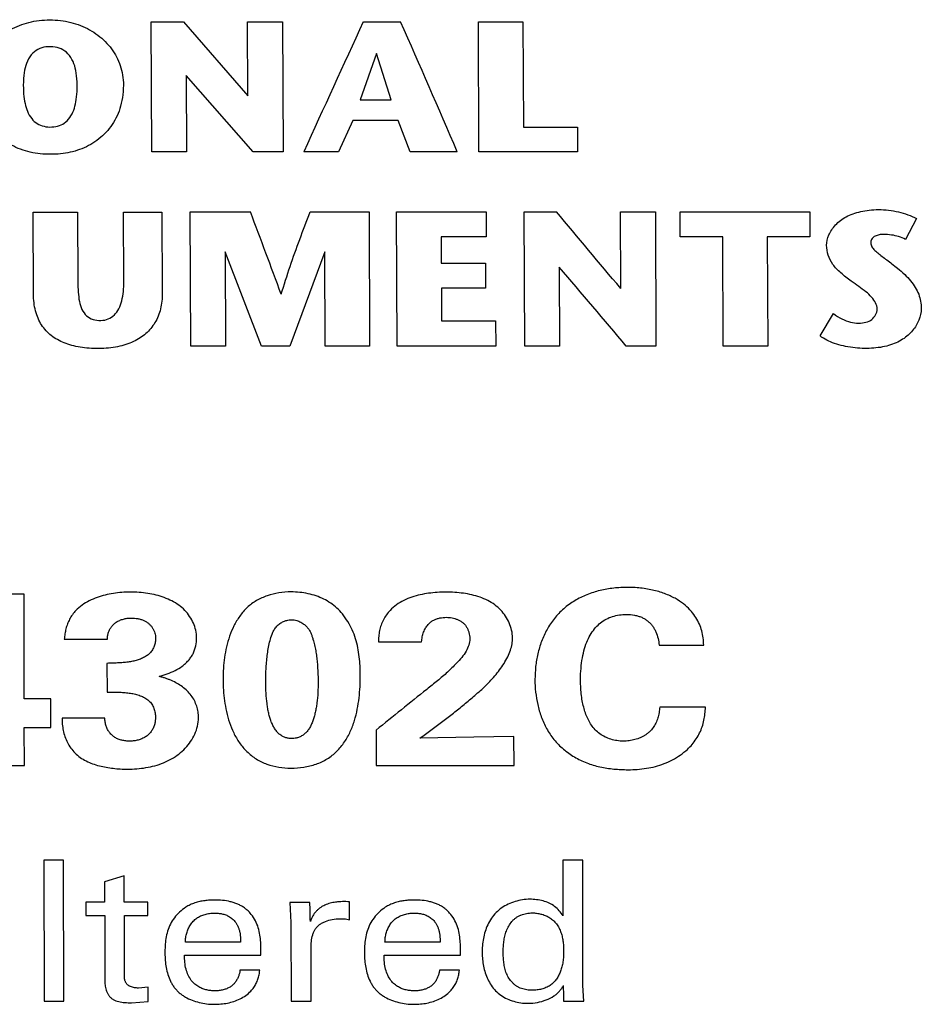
# Model space of a CAD drawing. Header units: inches. Extents: x 0 to 22, y 0 to 17.
# Tile 16 of 42: x 6.272 to 6.539, y 12.657 to 12.948. Entities that reach past the tile are written whole.
import ezdxf

# ---------------------------------------------------------------- set-up
doc = ezdxf.new("R2010")
doc.units = ezdxf.units.IN
doc.header["$LTSCALE"] = 1.21
doc.header["$MEASUREMENT"] = 0
doc.layers.add('03___PRT_ALL_CURVES', color=7, linetype='CONTINUOUS')

msp = doc.modelspace()

# ---------------------------------------------------------------- linework, layer by layer
at = {"layer": '03___PRT_ALL_CURVES', "color": 40, "linetype": 'CONTINUOUS'}
for p, q in [((6.311, 12.94752), (6.32056, 12.94752)), ((6.31118, 12.90901), (6.311, 12.94752)), ((6.32056, 12.94752), (6.33961, 12.92557)), ((6.33951, 12.94752), (6.34987, 12.94752)), ((6.33961, 12.92557), (6.33951, 12.94752)), ((6.34987, 12.94752), (6.35005, 12.90901)), ((6.37382, 12.94752), (6.38486, 12.94751)), ((6.40786, 12.94751), (6.42102, 12.94751)), ((6.40804, 12.90901), (6.40786, 12.94751)), ((6.42102, 12.94751), (6.42117, 12.9163)), ((6.37773, 12.93815), (6.3729, 12.92442)), ((6.38204, 12.92442), (6.37773, 12.93815)), ((6.32141, 12.93167), (6.32151, 12.90901)), ((6.34126, 12.90901), (6.32141, 12.93167)), ((6.3729, 12.92442), (6.38204, 12.92442)), ((6.37069, 12.9183), (6.36651, 12.90903)), ((6.38417, 12.9183), (6.37069, 12.9183)), ((6.38766, 12.90903), (6.38417, 12.9183)), ((6.42117, 12.9163), (6.43716, 12.9163)), ((6.43716, 12.9163), (6.43719, 12.90901)), ((6.32151, 12.90901), (6.31118, 12.90901)), ((6.35005, 12.90901), (6.34126, 12.90901)), ((6.36651, 12.90903), (6.35621, 12.90903)), ((6.40162, 12.90903), (6.38766, 12.90903)), ((6.43719, 12.90901), (6.40804, 12.90901)), ((6.27611, 12.8912), (6.28926, 12.8912)), ((6.27621, 12.86701), (6.27611, 12.8912)), ((6.28926, 12.8912), (6.28934, 12.87052)), ((6.30286, 12.8912), (6.31421, 12.8912)), ((6.30294, 12.87069), (6.30286, 12.8912)), ((6.31421, 12.8912), (6.31431, 12.86728)), ((6.32257, 12.89125), (6.3404, 12.89125)), ((6.32272, 12.85151), (6.32257, 12.89125)), ((6.35805, 12.89125), (6.37552, 12.89125)), ((6.37552, 12.89125), (6.37567, 12.85151)), ((6.38365, 12.89125), (6.41018, 12.89125)), ((6.38381, 12.85151), (6.38365, 12.89125)), ((6.41018, 12.89125), (6.41021, 12.88388)), ((6.42141, 12.89125), (6.43096, 12.89125)), ((6.42157, 12.85151), (6.42141, 12.89125)), ((6.44989, 12.89125), (6.46026, 12.89125)), ((6.44999, 12.86859), (6.44989, 12.89125)), ((6.46026, 12.89125), (6.46041, 12.85151)), ((6.46762, 12.88388), (6.46759, 12.89125)), ((6.46759, 12.89125), (6.50595, 12.89125)), ((6.50595, 12.89125), (6.50598, 12.88388)), ((6.53757, 12.88929), (6.53423, 12.88309)), ((6.39687, 12.88388), (6.3969, 12.87609)), ((6.41021, 12.88388), (6.39687, 12.88388)), ((6.48022, 12.88388), (6.46762, 12.88388)), ((6.48035, 12.85151), (6.48022, 12.88388)), ((6.50598, 12.88388), (6.49335, 12.88388)), ((6.49335, 12.88388), (6.49348, 12.85151)), ((6.34372, 12.85151), (6.33296, 12.87941)), ((6.33296, 12.87941), (6.33307, 12.85151)), ((6.36242, 12.87941), (6.35202, 12.85151)), ((6.36253, 12.85151), (6.36242, 12.87941)), ((6.3969, 12.87609), (6.40993, 12.87609)), ((6.40993, 12.87609), (6.40996, 12.86866)), ((6.43181, 12.87488), (6.4319, 12.85151)), ((6.39693, 12.86866), (6.39697, 12.85903)), ((6.40996, 12.86866), (6.39693, 12.86866)), ((6.50898, 12.85452), (6.51292, 12.86113)), ((6.39697, 12.85903), (6.41297, 12.85903)), ((6.41297, 12.85903), (6.413, 12.85151)), ((6.33307, 12.85151), (6.32272, 12.85151)), ((6.35202, 12.85151), (6.34372, 12.85151)), ((6.37567, 12.85151), (6.36253, 12.85151)), ((6.413, 12.85151), (6.38381, 12.85151)), ((6.4319, 12.85151), (6.42157, 12.85151)), ((6.46041, 12.85151), (6.45162, 12.85151)), ((6.49348, 12.85151), (6.48035, 12.85151)), ((6.27345, 12.77805), (6.26104, 12.77805)), ((6.28533, 12.7648), (6.29808, 12.7648)), ((6.37833, 12.76394), (6.39108, 12.76394)), ((6.46139, 12.763), (6.47455, 12.763)), ((6.29793, 12.7576), (6.29796, 12.74911)), ((6.28136, 12.74707), (6.27345, 12.74707)), ((6.28138, 12.73864), (6.28136, 12.74707)), ((6.4751, 12.74466), (6.46152, 12.74466)), ((6.29731, 12.74143), (6.28464, 12.74143)), ((6.2735, 12.7274), (6.27347, 12.73864)), ((6.27347, 12.73864), (6.28138, 12.73864)), ((6.37757, 12.73783), (6.3776, 12.7274)), ((6.40656, 12.73577), (6.39057, 12.73547)), ((6.41839, 12.73599), (6.40656, 12.73577)), ((6.41841, 12.7274), (6.41839, 12.73599)), ((6.26117, 12.7274), (6.2735, 12.7274)), ((6.3776, 12.7274), (6.41841, 12.7274)), ((6.28511, 12.69936), (6.27924, 12.69936)), ((6.27924, 12.69936), (6.27932, 12.65756)), ((6.28519, 12.65756), (6.28511, 12.69936)), ((6.43285, 12.69936), (6.43288, 12.68286)), ((6.43874, 12.69936), (6.43285, 12.69936)), ((6.43881, 12.66226), (6.43874, 12.69936)), ((6.30306, 12.69467), (6.29725, 12.69294)), ((6.30308, 12.6869), (6.30306, 12.69467)), ((6.29725, 12.69294), (6.29726, 12.6869)), ((6.29169, 12.6869), (6.29169, 12.68292)), ((6.29726, 12.6869), (6.29169, 12.6869)), ((6.31008, 12.6869), (6.30308, 12.6869)), ((6.31008, 12.68292), (6.31008, 12.6869)), ((6.35801, 12.68679), (6.35207, 12.68679)), ((6.35207, 12.68679), (6.35239, 12.6809)), ((6.36971, 12.68171), (6.3697, 12.68702)), ((6.29169, 12.68292), (6.29727, 12.68292)), ((6.29727, 12.68292), (6.29731, 12.66343)), ((6.30312, 12.66542), (6.30309, 12.68292)), ((6.30309, 12.68292), (6.31008, 12.68292)), ((6.36689, 12.682), (6.36858, 12.68194)), ((6.36858, 12.68194), (6.36971, 12.68171)), ((6.35239, 12.6809), (6.35243, 12.65756)), ((6.33747, 12.6751), (6.32117, 12.6751)), ((6.35838, 12.65756), (6.35835, 12.67318)), ((6.39654, 12.6751), (6.38022, 12.6751)), ((6.32092, 12.67126), (6.34349, 12.67126)), ((6.37998, 12.67126), (6.40255, 12.67125)), ((6.34318, 12.66676), (6.3373, 12.66676)), ((6.40224, 12.66676), (6.39636, 12.66676)), ((6.31012, 12.66179), (6.3073, 12.6615)), ((6.31013, 12.6575), (6.31012, 12.66179)), ((6.43906, 12.65756), (6.43881, 12.66226)), ((6.27932, 12.65756), (6.28519, 12.65756)), ((6.30525, 12.65714), (6.31013, 12.6575)), ((6.35243, 12.65756), (6.35838, 12.65756)), ((6.43319, 12.65756), (6.43906, 12.65756))]:
    msp.add_line(p, q, dxfattribs=at)
for centre, radius, start, end in [((10.82856, 10.88522), 4.90895, 155.15851, 155.6525), ((2.0353, 11.03131), 4.75295, 23.27003, 23.776), ((0.69369, 10.76395), 6.03413, 20.395985, 20.643009), ((2.58492, 9.64246), 5.03454, 39.85147, 40.18819), ((2.40249, 9.43937), 5.29512, 40.12032, 40.45183), ((8.58191, 10.00909), 3.50787, 128.61696, 128.93201)]:
    msp.add_arc(centre, radius, start, end, dxfattribs=at)
for centre, major_axis, ratio, start_param, end_param in [((6.26516, 12.45791), (0.00236, 0.997), 0.007973, -1.276524, -1.243887), ((6.3496, 12.45791), (-0.02038, 0.997), 0.013483, -1.345208, -1.33944), ((6.4246, 12.45791), (-0.02462, 0.997), 0.01383, -1.369528, -1.364715)]:
    msp.add_ellipse(centre, major_axis=major_axis, ratio=ratio, start_param=start_param, end_param=end_param, dxfattribs=at)
for points in [[(6.25941, 12.92874), (6.25947, 12.93091), (6.2601, 12.9349), (6.26275, 12.9398), (6.26674, 12.94383), (6.27192, 12.94668), (6.27775, 12.94814), (6.28428, 12.94815), (6.29019, 12.94668), (6.29549, 12.94376), (6.29953, 12.93964), (6.30214, 12.9347), (6.30278, 12.93082), (6.30283, 12.92874)], [(6.28914, 12.92874), (6.28912, 12.93009), (6.28892, 12.93254), (6.28829, 12.93506), (6.28693, 12.93769), (6.28498, 12.93935), (6.28267, 12.94015), (6.27982, 12.9402), (6.27745, 12.93947), (6.27544, 12.9379), (6.27401, 12.93519), (6.27338, 12.93266), (6.27319, 12.93013), (6.27318, 12.92874)], [(6.30283, 12.92874), (6.30275, 12.92616), (6.30205, 12.92151), (6.29932, 12.91637), (6.29516, 12.91216), (6.28993, 12.90946), (6.28429, 12.90824), (6.27813, 12.90824), (6.27234, 12.9095), (6.26694, 12.91238), (6.26276, 12.91676), (6.26015, 12.92196), (6.25948, 12.92635), (6.25941, 12.92874)], [(6.27318, 12.92874), (6.27319, 12.92751), (6.27332, 12.92526), (6.27381, 12.92269), (6.27455, 12.92047), (6.27601, 12.91826), (6.2777, 12.91702), (6.27986, 12.91637), (6.28222, 12.91633), (6.28446, 12.9169), (6.28621, 12.91809), (6.28773, 12.92021), (6.28853, 12.92255), (6.28903, 12.92515), (6.28914, 12.92747), (6.28914, 12.92874)], [(6.51091, 12.88135), (6.51092, 12.88239), (6.51136, 12.8844), (6.51338, 12.88749), (6.51657, 12.88997), (6.52085, 12.89149), (6.52616, 12.89217), (6.53233, 12.89143), (6.53586, 12.89014), (6.53757, 12.88929)], [(6.34952, 12.86689), (6.35036, 12.86966), (6.35211, 12.87517), (6.35498, 12.88307), (6.357, 12.88852), (6.35805, 12.89125)], [(6.5278, 12.88456), (6.52732, 12.88458), (6.52643, 12.8845), (6.52523, 12.88413), (6.52435, 12.88338), (6.52386, 12.88236), (6.52407, 12.88121), (6.52489, 12.88009), (6.52601, 12.87909), (6.52732, 12.87809), (6.52873, 12.87702), (6.53026, 12.87588), (6.53133, 12.87501), (6.53188, 12.87456)], [(6.53423, 12.88309), (6.53359, 12.88343), (6.53225, 12.88399), (6.53017, 12.88445), (6.52861, 12.88456), (6.5278, 12.88456)], [(6.5182, 12.87076), (6.51707, 12.87155), (6.51507, 12.87318), (6.51258, 12.87565), (6.51125, 12.87843), (6.51092, 12.88036), (6.51091, 12.88135)], [(6.53188, 12.87456), (6.53344, 12.87336), (6.53604, 12.87088), (6.53845, 12.86691), (6.53895, 12.86408), (6.53893, 12.86262)], [(6.28934, 12.87052), (6.28934, 12.86947), (6.28942, 12.86745), (6.28971, 12.86469), (6.29044, 12.86226), (6.29182, 12.86035), (6.29376, 12.85932), (6.29528, 12.85911), (6.29611, 12.85913)], [(6.29611, 12.85913), (6.29692, 12.85914), (6.2984, 12.85941), (6.30022, 12.86063), (6.30154, 12.86252), (6.3024, 12.86488), (6.30285, 12.86761), (6.30295, 12.86963), (6.30294, 12.87069)], [(6.52589, 12.8625), (6.52586, 12.8631), (6.52556, 12.86428), (6.52431, 12.86605), (6.52257, 12.86765), (6.52044, 12.86911), (6.51897, 12.8702), (6.5182, 12.87076)], [(6.29555, 12.85079), (6.29357, 12.85079), (6.28989, 12.85107), (6.28513, 12.85232), (6.28133, 12.85446), (6.27843, 12.85763), (6.27661, 12.86178), (6.27621, 12.86516), (6.27621, 12.86701)], [(6.31431, 12.86728), (6.31432, 12.8656), (6.31398, 12.86245), (6.31233, 12.85834), (6.3096, 12.85506), (6.30595, 12.85271), (6.30121, 12.85117), (6.29753, 12.85081), (6.29555, 12.85079)], [(6.53893, 12.86262), (6.53888, 12.86144), (6.53841, 12.85918), (6.53655, 12.85604), (6.53361, 12.85341), (6.52946, 12.85149), (6.52428, 12.85072), (6.51864, 12.8509), (6.51306, 12.85213), (6.51024, 12.85361), (6.50898, 12.85452)], [(6.51292, 12.86113), (6.51377, 12.86052), (6.51545, 12.85949), (6.518, 12.85853), (6.52043, 12.85824), (6.52264, 12.85848), (6.52437, 12.85931), (6.52556, 12.86073), (6.52586, 12.86187), (6.52589, 12.8625)], [(6.30487, 12.77869), (6.30402, 12.77869), (6.30233, 12.77864), (6.29984, 12.77837), (6.2974, 12.77788), (6.295, 12.77715), (6.2927, 12.77616), (6.29055, 12.77488), (6.28929, 12.77382), (6.28872, 12.77323)], [(6.32448, 12.76516), (6.32448, 12.76592), (6.3243, 12.7674), (6.32358, 12.76955), (6.32248, 12.77154), (6.32103, 12.77334), (6.31924, 12.77488), (6.31718, 12.77613), (6.3149, 12.77712), (6.3125, 12.77784), (6.31001, 12.77833), (6.30747, 12.77862), (6.30574, 12.77869), (6.30487, 12.77869)], [(6.36762, 12.77223), (6.36713, 12.77285), (6.36606, 12.77401), (6.36419, 12.77548), (6.36211, 12.77669), (6.35986, 12.77761), (6.35747, 12.77827), (6.355, 12.77867), (6.35331, 12.77876), (6.35245, 12.77876)], [(6.39828, 12.77869), (6.3974, 12.77869), (6.39568, 12.77863), (6.39313, 12.77838), (6.39064, 12.77793), (6.38818, 12.77725), (6.3858, 12.77629), (6.38358, 12.775), (6.3823, 12.77391), (6.38172, 12.7733)], [(6.41797, 12.76515), (6.41797, 12.76592), (6.41779, 12.76742), (6.41707, 12.76959), (6.41597, 12.7716), (6.41452, 12.77342), (6.41275, 12.775), (6.41067, 12.77627), (6.40837, 12.77724), (6.40594, 12.77792), (6.40345, 12.77838), (6.40089, 12.77863), (6.39915, 12.77869), (6.39828, 12.77869)], [(6.45211, 12.7801), (6.45069, 12.7801), (6.4479, 12.77995), (6.44383, 12.77925), (6.43994, 12.77802), (6.43631, 12.77621), (6.43303, 12.77384), (6.43026, 12.77095), (6.42808, 12.76766), (6.42647, 12.76413), (6.42538, 12.76044), (6.42474, 12.75665), (6.42461, 12.7541), (6.42461, 12.75282)], [(6.47455, 12.763), (6.47454, 12.76372), (6.47445, 12.76513), (6.47402, 12.76725), (6.47332, 12.76924), (6.47232, 12.77114), (6.47097, 12.773), (6.46918, 12.7748), (6.46685, 12.7765), (6.46388, 12.77799), (6.46038, 12.77915), (6.45643, 12.77991), (6.45359, 12.7801), (6.45211, 12.7801)], [(6.37292, 12.75412), (6.37292, 12.75503), (6.37287, 12.75684), (6.37265, 12.75955), (6.37223, 12.76224), (6.37157, 12.76491), (6.3706, 12.76751), (6.36929, 12.76998), (6.3682, 12.7715), (6.36762, 12.77223)], [(6.38172, 12.7733), (6.38132, 12.77287), (6.3806, 12.77197), (6.37971, 12.7705), (6.37903, 12.76894), (6.37857, 12.76731), (6.37833, 12.76563), (6.37833, 12.7645), (6.37833, 12.76394)], [(6.4381, 12.75275), (6.4381, 12.75392), (6.43819, 12.75617), (6.4386, 12.75927), (6.43925, 12.76206), (6.44014, 12.76448), (6.44124, 12.76652), (6.44254, 12.76826), (6.444, 12.76967), (6.44566, 12.77076), (6.44755, 12.77153), (6.44958, 12.77199), (6.45094, 12.77209), (6.45163, 12.77209)], [(6.29808, 12.7648), (6.29808, 12.7651), (6.29812, 12.76569), (6.29832, 12.76659), (6.29867, 12.76749), (6.29917, 12.76835), (6.29984, 12.76915), (6.30068, 12.76983), (6.30169, 12.77036), (6.3028, 12.77074), (6.30395, 12.77097), (6.30473, 12.77102), (6.30514, 12.77102)], [(6.30514, 12.77102), (6.30547, 12.77102), (6.30611, 12.77099), (6.30706, 12.77085), (6.30799, 12.77063), (6.30887, 12.7703), (6.30968, 12.76988), (6.31039, 12.76936), (6.31098, 12.76875), (6.31147, 12.76806), (6.31185, 12.76734), (6.31212, 12.76658), (6.31228, 12.76583), (6.31232, 12.76534), (6.31232, 12.76509)], [(6.35256, 12.77052), (6.35311, 12.77052), (6.35414, 12.77034), (6.35541, 12.76977), (6.35641, 12.76908), (6.3572, 12.76831), (6.35781, 12.76751), (6.35828, 12.76663), (6.35864, 12.7657), (6.35882, 12.76505), (6.3589, 12.76473)], [(6.34494, 12.75217), (6.34494, 12.75289), (6.34496, 12.7543), (6.34504, 12.75638), (6.3452, 12.75841), (6.34544, 12.76041), (6.34576, 12.76238), (6.34619, 12.76433), (6.34658, 12.76561), (6.34682, 12.76624)], [(6.3589, 12.76473), (6.35909, 12.76418), (6.3594, 12.76306), (6.35975, 12.76136), (6.36, 12.75963), (6.36018, 12.75787), (6.3603, 12.75607), (6.36039, 12.75422), (6.36043, 12.75295), (6.36043, 12.75231)], [(6.40532, 12.76487), (6.40532, 12.76426), (6.40512, 12.76304), (6.40429, 12.76117), (6.40302, 12.75937), (6.40192, 12.75821), (6.40134, 12.7576)], [(6.40134, 12.7576), (6.40051, 12.75672), (6.39875, 12.75499), (6.39581, 12.75244), (6.39369, 12.75077), (6.39261, 12.74991)], [(6.35241, 12.72658), (6.35369, 12.72658), (6.3562, 12.72677), (6.35987, 12.72765), (6.36325, 12.72921), (6.36608, 12.7315), (6.36834, 12.73431), (6.37005, 12.7374), (6.37127, 12.74068), (6.37207, 12.74402), (6.37259, 12.74737), (6.37287, 12.75074), (6.37292, 12.75299), (6.37292, 12.75412)], [(6.42461, 12.75282), (6.42461, 12.75157), (6.42474, 12.74908), (6.42534, 12.74539), (6.42638, 12.74177), (6.42796, 12.73826), (6.43014, 12.73499), (6.43294, 12.73214), (6.43622, 12.7298), (6.43988, 12.72803), (6.44383, 12.72688), (6.44794, 12.72626), (6.45074, 12.72613), (6.45216, 12.72613)], [(6.45072, 12.73458), (6.4501, 12.73458), (6.44886, 12.73468), (6.44706, 12.7351), (6.44535, 12.73576), (6.44376, 12.73669), (6.44239, 12.7379), (6.44127, 12.73933), (6.44038, 12.74088), (6.43969, 12.7425), (6.43913, 12.7442), (6.43868, 12.74603), (6.43835, 12.74802), (6.43815, 12.75022), (6.43811, 12.75187), (6.4381, 12.75275)], [(6.32503, 12.74151), (6.32503, 12.74209), (6.32494, 12.74325), (6.32454, 12.74495), (6.32387, 12.74659), (6.32293, 12.74813), (6.32171, 12.74949), (6.32077, 12.75027), (6.32026, 12.75064)], [(6.46972, 12.73214), (6.47023, 12.73261), (6.47117, 12.7336), (6.47239, 12.73523), (6.47339, 12.73698), (6.47415, 12.73883), (6.47465, 12.74074), (6.47494, 12.7427), (6.47505, 12.744), (6.4751, 12.74466)], [(6.28464, 12.74143), (6.28465, 12.74081), (6.2847, 12.73958), (6.28498, 12.73774), (6.28546, 12.73593), (6.28619, 12.73417), (6.28719, 12.73252), (6.28847, 12.73102), (6.28946, 12.73017), (6.29, 12.72978)], [(6.30482, 12.73459), (6.30438, 12.73459), (6.30356, 12.73462), (6.30237, 12.73481), (6.30128, 12.73514), (6.3003, 12.73563), (6.29943, 12.73629), (6.2987, 12.73708), (6.29812, 12.73799), (6.29769, 12.73903), (6.29742, 12.74018), (6.29733, 12.741), (6.29731, 12.74143)], [(6.30401, 12.72629), (6.30493, 12.72629), (6.30676, 12.72636), (6.30948, 12.72669), (6.31213, 12.72727), (6.31471, 12.72813), (6.31712, 12.72928), (6.31929, 12.73072), (6.32116, 12.73244), (6.32275, 12.73442), (6.324, 12.73663), (6.32483, 12.73902), (6.32504, 12.74067), (6.32503, 12.74151)], [(6.45216, 12.72613), (6.45307, 12.72613), (6.4549, 12.72619), (6.45761, 12.72649), (6.46027, 12.72704), (6.46285, 12.72788), (6.46533, 12.72901), (6.46766, 12.73042), (6.46906, 12.73154), (6.46972, 12.73214)], [(6.29, 12.72978), (6.29057, 12.72937), (6.29177, 12.72867), (6.29369, 12.72785), (6.29569, 12.72725), (6.29773, 12.72682), (6.29979, 12.72652), (6.30188, 12.72633), (6.3033, 12.72629), (6.30401, 12.72629)], [(6.32982, 12.68754), (6.32933, 12.68754), (6.32834, 12.68751), (6.32686, 12.68737), (6.32539, 12.68711), (6.32395, 12.68672), (6.32255, 12.68616), (6.32168, 12.68568), (6.32126, 12.68541)], [(6.38888, 12.68754), (6.38838, 12.68754), (6.38739, 12.68751), (6.38592, 12.68737), (6.38445, 12.68711), (6.38301, 12.68672), (6.38161, 12.68616), (6.38074, 12.68568), (6.38032, 12.68541)], [(6.42314, 12.68777), (6.42238, 12.68777), (6.4209, 12.68765), (6.41874, 12.68715), (6.41668, 12.68636), (6.41475, 12.68527), (6.41304, 12.68387), (6.41165, 12.68217), (6.41058, 12.68025), (6.40982, 12.67823), (6.40932, 12.67615), (6.40904, 12.67403), (6.40898, 12.67261), (6.40898, 12.6719)], [(6.43288, 12.68286), (6.43256, 12.6834), (6.43185, 12.6844), (6.43048, 12.68571), (6.42884, 12.68668), (6.42703, 12.68732), (6.42511, 12.68769), (6.4238, 12.68777), (6.42314, 12.68777)], [(6.32126, 12.68541), (6.3206, 12.68499), (6.3194, 12.68404), (6.31786, 12.68233), (6.31665, 12.6804), (6.31582, 12.67832), (6.31534, 12.67614), (6.31512, 12.67394), (6.3151, 12.67246), (6.3151, 12.67172)], [(6.3697, 12.68702), (6.36936, 12.68704), (6.36868, 12.68707), (6.36766, 12.68707), (6.36664, 12.68702), (6.36597, 12.68695), (6.36563, 12.6869)], [(6.38032, 12.68541), (6.37967, 12.68499), (6.37846, 12.68404), (6.37693, 12.68233), (6.37571, 12.6804), (6.37488, 12.67832), (6.3744, 12.67615), (6.37418, 12.67394), (6.37415, 12.67246), (6.37415, 12.67172)], [(6.42382, 12.68373), (6.42426, 12.68373), (6.42511, 12.68367), (6.42638, 12.68343), (6.42761, 12.68302), (6.42877, 12.68246), (6.42983, 12.68172), (6.43044, 12.68111), (6.43072, 12.68078)], [(6.43072, 12.68078), (6.43103, 12.6804), (6.43159, 12.67959), (6.43221, 12.67827), (6.43265, 12.67689), (6.43293, 12.67549), (6.43307, 12.67407), (6.43309, 12.67312), (6.43309, 12.67265)], [(6.32993, 12.66067), (6.32951, 12.66067), (6.32869, 12.66071), (6.32747, 12.6609), (6.32629, 12.66123), (6.32512, 12.66178), (6.32396, 12.66259), (6.32288, 12.66371), (6.32195, 12.66521), (6.3213, 12.66706), (6.32095, 12.66911), (6.3209, 12.67053), (6.32092, 12.67126)], [(6.389, 12.66067), (6.38858, 12.66067), (6.38775, 12.66071), (6.38654, 12.66089), (6.38535, 12.66123), (6.38418, 12.66177), (6.38303, 12.66258), (6.38194, 12.6637), (6.38101, 12.66521), (6.38036, 12.66706), (6.38002, 12.66911), (6.37997, 12.67052), (6.37998, 12.67126)], [(6.40898, 12.6719), (6.40898, 12.67123), (6.40905, 12.6699), (6.40936, 12.66793), (6.40987, 12.66598), (6.41062, 12.66408), (6.41163, 12.66229), (6.41292, 12.66065), (6.4145, 12.65928), (6.41633, 12.65825), (6.4183, 12.65751), (6.42038, 12.65707), (6.42179, 12.65697), (6.4225, 12.65697)], [(6.43309, 12.67265), (6.43309, 12.67201), (6.43306, 12.6708), (6.4329, 12.66922), (6.43262, 12.66779), (6.43221, 12.66649), (6.43169, 12.66529), (6.431, 12.66414), (6.43013, 12.6631), (6.42909, 12.66223), (6.42788, 12.66159), (6.42659, 12.66116), (6.42524, 12.6609), (6.42433, 12.66084), (6.42387, 12.66084)], [(6.32969, 12.65668), (6.33035, 12.65668), (6.33166, 12.65674), (6.33361, 12.65702), (6.33551, 12.65751), (6.33735, 12.65825), (6.33907, 12.65926), (6.34005, 12.66013), (6.34051, 12.66061)], [(6.38874, 12.65668), (6.38941, 12.65668), (6.39072, 12.65674), (6.39266, 12.65702), (6.39456, 12.65751), (6.39641, 12.65825), (6.39812, 12.65926), (6.39911, 12.66013), (6.39956, 12.66061)], [(6.4225, 12.65697), (6.42348, 12.65697), (6.42535, 12.65716), (6.42799, 12.65792), (6.42953, 12.65868), (6.43024, 12.65914)]]:
    msp.add_open_spline(points, degree=3, dxfattribs=at)
for points, knots in [([(6.35245, 12.77876), (6.35122, 12.77876), (6.34882, 12.77856), (6.34592, 12.77785), (6.34373, 12.77699), (6.34218, 12.7762), (6.34074, 12.77525), (6.339, 12.77378), (6.33715, 12.77162), (6.33545, 12.76873), (6.33417, 12.76568), (6.33328, 12.76253), (6.3327, 12.75935), (6.33235, 12.75614), (6.33228, 12.75398), (6.33229, 12.7529)], [0, 0, 0, 0, 0.090909, 0.181818, 0.227273, 0.272727, 0.318182, 0.363636, 0.454545, 0.545455, 0.636364, 0.727273, 0.818182, 0.909091, 1, 1, 1, 1]), ([(6.28872, 12.77323), (6.28835, 12.77284), (6.28769, 12.77203), (6.28687, 12.7707), (6.28624, 12.76928), (6.28585, 12.76806), (6.28563, 12.76707), (6.2855, 12.76632), (6.28541, 12.76556), (6.28536, 12.76505), (6.28533, 12.7648)], [0, 0, 0, 0, 0.166667, 0.333333, 0.5, 0.666667, 0.75, 0.833333, 0.916667, 1, 1, 1, 1]), ([(6.45163, 12.77209), (6.4525, 12.77209), (6.45372, 12.77198), (6.45519, 12.77162), (6.45621, 12.77125), (6.45714, 12.77077), (6.45798, 12.77018), (6.45873, 12.76949), (6.45939, 12.76871), (6.45995, 12.76785), (6.46056, 12.76662), (6.46107, 12.76499), (6.4613, 12.76367), (6.46139, 12.763)], [0, 0, 0, 0, 0.142857, 0.214286, 0.285714, 0.357143, 0.428571, 0.5, 0.571429, 0.642857, 0.714286, 0.857143, 1, 1, 1, 1]), ([(6.34682, 12.76624), (6.34696, 12.76661), (6.34729, 12.76735), (6.34785, 12.7682), (6.34839, 12.7688), (6.34886, 12.76921), (6.34937, 12.76957), (6.35011, 12.76999), (6.35114, 12.77038), (6.35206, 12.77052), (6.35256, 12.77052)], [0, 0, 0, 0, 0.166667, 0.333333, 0.416667, 0.5, 0.583333, 0.666667, 0.833333, 1, 1, 1, 1]), ([(6.39108, 12.76394), (6.39111, 12.76446), (6.39122, 12.76546), (6.39161, 12.76688), (6.39221, 12.76813), (6.39295, 12.76912), (6.39363, 12.76976), (6.3942, 12.77017), (6.39464, 12.77042), (6.39508, 12.77063), (6.39569, 12.77085), (6.39646, 12.77106), (6.39741, 12.7712), (6.39806, 12.77123), (6.39838, 12.77123)], [0, 0, 0, 0, 0.1, 0.2, 0.3, 0.4, 0.5, 0.55, 0.6, 0.65, 0.7, 0.8, 0.9, 1, 1, 1, 1]), ([(6.39838, 12.77123), (6.39866, 12.77123), (6.39922, 12.7712), (6.40007, 12.77108), (6.40091, 12.77088), (6.40173, 12.77058), (6.40239, 12.77026), (6.40289, 12.76995), (6.40324, 12.76969), (6.40357, 12.7694), (6.40397, 12.76897), (6.40441, 12.76837), (6.40481, 12.76758), (6.40519, 12.76643), (6.40531, 12.76552), (6.40532, 12.76487)], [0, 0, 0, 0, 0.083333, 0.166667, 0.25, 0.333333, 0.416667, 0.458333, 0.5, 0.541667, 0.583333, 0.666667, 0.75, 0.833333, 1, 1, 1, 1]), ([(6.31232, 12.76509), (6.31232, 12.76468), (6.31226, 12.76389), (6.31202, 12.76291), (6.31171, 12.76215), (6.31142, 12.7616), (6.31106, 12.76108), (6.31064, 12.7606), (6.31015, 12.76017), (6.30944, 12.75966), (6.30846, 12.75912), (6.3072, 12.75864), (6.30591, 12.75828), (6.30455, 12.75803), (6.3031, 12.75785), (6.30154, 12.75773), (6.29985, 12.75765), (6.29859, 12.75762), (6.29793, 12.7576)], [0, 0, 0, 0, 0.076923, 0.153846, 0.192308, 0.230769, 0.269231, 0.307692, 0.346154, 0.384615, 0.461538, 0.538462, 0.615385, 0.692308, 0.769231, 0.846154, 0.923077, 1, 1, 1, 1]), ([(6.31335, 12.75376), (6.31419, 12.75398), (6.31583, 12.75446), (6.31814, 12.75543), (6.3199, 12.75649), (6.32118, 12.75754), (6.32205, 12.75842), (6.32281, 12.75939), (6.32344, 12.76046), (6.32392, 12.76158), (6.32436, 12.76315), (6.32448, 12.76434), (6.32448, 12.76516)], [0, 0, 0, 0, 0.142857, 0.285714, 0.428571, 0.5, 0.571429, 0.642857, 0.714286, 0.785714, 0.857143, 1, 1, 1, 1]), ([(6.39057, 12.73547), (6.39165, 12.73624), (6.3938, 12.7378), (6.39696, 12.74016), (6.4001, 12.74258), (6.40326, 12.7451), (6.40645, 12.74776), (6.40912, 12.75012), (6.41122, 12.75221), (6.41274, 12.75387), (6.41418, 12.75566), (6.41548, 12.75754), (6.41659, 12.75952), (6.41741, 12.76152), (6.41787, 12.76338), (6.41797, 12.76457), (6.41797, 12.76515)], [0, 0, 0, 0, 0.1, 0.2, 0.3, 0.4, 0.5, 0.6, 0.65, 0.7, 0.75, 0.8, 0.85, 0.9, 0.95, 1, 1, 1, 1]), ([(6.32026, 12.75064), (6.31977, 12.75101), (6.31874, 12.75167), (6.31734, 12.75239), (6.31616, 12.75288), (6.31525, 12.75321), (6.31431, 12.7535), (6.31367, 12.75367), (6.31335, 12.75376)], [0, 0, 0, 0, 0.25, 0.5, 0.625, 0.75, 0.875, 1, 1, 1, 1]), ([(6.33229, 12.7529), (6.33229, 12.75182), (6.33236, 12.74968), (6.33268, 12.74649), (6.33326, 12.74331), (6.33412, 12.74012), (6.33537, 12.737), (6.33708, 12.73406), (6.33892, 12.73186), (6.34065, 12.73031), (6.34208, 12.72929), (6.34363, 12.72842), (6.34583, 12.7275), (6.34877, 12.72677), (6.35118, 12.72658), (6.35241, 12.72658)], [0, 0, 0, 0, 0.090909, 0.181818, 0.272727, 0.363636, 0.454545, 0.545455, 0.636364, 0.681818, 0.727273, 0.772727, 0.818182, 0.909091, 1, 1, 1, 1]), ([(6.35273, 12.73532), (6.35243, 12.73532), (6.35184, 12.73537), (6.35093, 12.73557), (6.35, 12.73593), (6.34913, 12.73648), (6.34834, 12.73724), (6.34764, 12.73816), (6.34704, 12.73919), (6.34654, 12.74033), (6.34614, 12.74155), (6.3458, 12.74285), (6.34552, 12.74423), (6.34523, 12.74616), (6.345, 12.74875), (6.34495, 12.751), (6.34494, 12.75217)], [0, 0, 0, 0, 0.0625, 0.125, 0.1875, 0.25, 0.3125, 0.375, 0.4375, 0.5, 0.5625, 0.625, 0.6875, 0.75, 0.875, 1, 1, 1, 1]), ([(6.36043, 12.75231), (6.36043, 12.75115), (6.36039, 12.74893), (6.36017, 12.74636), (6.35988, 12.74445), (6.3596, 12.74308), (6.35927, 12.74179), (6.35887, 12.74057), (6.35841, 12.73942), (6.35787, 12.73837), (6.35721, 12.73745), (6.35643, 12.73669), (6.35555, 12.73609), (6.35461, 12.73565), (6.35367, 12.73539), (6.35305, 12.73532), (6.35273, 12.73532)], [0, 0, 0, 0, 0.125, 0.25, 0.3125, 0.375, 0.4375, 0.5, 0.5625, 0.625, 0.6875, 0.75, 0.8125, 0.875, 0.9375, 1, 1, 1, 1]), ([(6.29796, 12.74911), (6.29865, 12.74911), (6.29997, 12.74911), (6.30174, 12.74906), (6.30339, 12.74896), (6.30492, 12.74878), (6.30638, 12.7485), (6.30779, 12.74807), (6.30891, 12.74755), (6.30973, 12.74703), (6.31029, 12.74659), (6.3108, 12.74609), (6.31124, 12.74553), (6.31158, 12.74493), (6.31185, 12.74429), (6.31206, 12.74363), (6.31224, 12.74272), (6.3123, 12.74204), (6.3123, 12.74158)], [0, 0, 0, 0, 0.083333, 0.166667, 0.25, 0.333333, 0.416667, 0.5, 0.583333, 0.625, 0.666667, 0.708333, 0.75, 0.791667, 0.833333, 0.875, 0.916667, 1, 1, 1, 1]), ([(6.46152, 12.74466), (6.4615, 12.74409), (6.46139, 12.74301), (6.46107, 12.74168), (6.46071, 12.74067), (6.46027, 12.73969), (6.4596, 12.73855), (6.45873, 12.73754), (6.45791, 12.73683), (6.45725, 12.73636), (6.45654, 12.73595), (6.4558, 12.73559), (6.45501, 12.73529), (6.45393, 12.73495), (6.4525, 12.73467), (6.45134, 12.73458), (6.45072, 12.73458)], [0, 0, 0, 0, 0.1, 0.2, 0.25, 0.3, 0.4, 0.5, 0.55, 0.6, 0.65, 0.7, 0.75, 0.8, 0.9, 1, 1, 1, 1]), ([(6.3123, 12.74158), (6.3123, 12.7412), (6.31225, 12.74048), (6.31202, 12.7394), (6.31161, 12.73834), (6.31104, 12.73737), (6.31028, 12.73651), (6.30935, 12.73581), (6.30848, 12.73536), (6.30774, 12.73507), (6.30698, 12.73484), (6.30601, 12.73464), (6.30522, 12.73459), (6.30482, 12.73459)], [0, 0, 0, 0, 0.1, 0.2, 0.3, 0.4, 0.5, 0.6, 0.7, 0.75, 0.8, 0.9, 1, 1, 1, 1]), ([(6.34349, 12.67126), (6.3435, 12.67198), (6.34352, 12.67342), (6.34344, 12.67557), (6.34317, 12.67773), (6.34261, 12.67988), (6.34167, 12.68192), (6.34056, 12.68345), (6.3395, 12.68452), (6.33862, 12.68524), (6.33767, 12.68585), (6.33665, 12.68635), (6.33557, 12.68676), (6.33409, 12.68717), (6.33217, 12.68747), (6.33061, 12.68754), (6.32982, 12.68754)], [0, 0, 0, 0, 0.090909, 0.181818, 0.272727, 0.363636, 0.454545, 0.545455, 0.590909, 0.636364, 0.681818, 0.727273, 0.772727, 0.818182, 0.909091, 1, 1, 1, 1]), ([(6.40255, 12.67125), (6.40257, 12.67198), (6.40259, 12.67341), (6.4025, 12.67557), (6.40223, 12.67772), (6.40167, 12.67988), (6.40072, 12.68192), (6.39962, 12.68345), (6.39856, 12.68452), (6.39768, 12.68524), (6.39673, 12.68585), (6.3957, 12.68635), (6.39463, 12.68675), (6.39314, 12.68717), (6.39122, 12.68747), (6.38966, 12.68754), (6.38888, 12.68754)], [0, 0, 0, 0, 0.090909, 0.181818, 0.272727, 0.363636, 0.454545, 0.545455, 0.590909, 0.636364, 0.681818, 0.727273, 0.772727, 0.818182, 0.909091, 1, 1, 1, 1]), ([(6.36563, 12.6869), (6.36508, 12.68683), (6.36401, 12.68663), (6.3627, 12.68618), (6.36172, 12.6857), (6.36104, 12.68526), (6.3604, 12.68476), (6.35963, 12.68399), (6.35879, 12.68287), (6.35831, 12.68178), (6.35814, 12.68119)], [0, 0, 0, 0, 0.166667, 0.333333, 0.416667, 0.5, 0.583333, 0.666667, 0.833333, 1, 1, 1, 1]), ([(6.32117, 12.6751), (6.32117, 12.67556), (6.32125, 12.67644), (6.32148, 12.67755), (6.32175, 12.6784), (6.32208, 12.67924), (6.3226, 12.68023), (6.32329, 12.68112), (6.32395, 12.68175), (6.32449, 12.68216), (6.32506, 12.68252), (6.32567, 12.68283), (6.32631, 12.68309), (6.32718, 12.68337), (6.32832, 12.68361), (6.32923, 12.68367), (6.32971, 12.68367)], [0, 0, 0, 0, 0.1, 0.2, 0.25, 0.3, 0.4, 0.5, 0.55, 0.6, 0.65, 0.7, 0.75, 0.8, 0.9, 1, 1, 1, 1]), ([(6.32971, 12.68367), (6.33009, 12.68367), (6.33085, 12.68364), (6.33198, 12.68348), (6.33291, 12.68323), (6.33366, 12.68292), (6.33423, 12.68261), (6.33478, 12.68223), (6.33531, 12.68176), (6.33583, 12.6812), (6.33629, 12.68054), (6.3367, 12.67978), (6.33703, 12.67893), (6.33726, 12.67803), (6.33745, 12.67676), (6.33748, 12.67578), (6.33747, 12.6751)], [0, 0, 0, 0, 0.111111, 0.222222, 0.333333, 0.388889, 0.444444, 0.5, 0.555556, 0.611111, 0.666667, 0.722222, 0.777778, 0.833333, 0.888889, 1, 1, 1, 1]), ([(6.35835, 12.67318), (6.35835, 12.67391), (6.3584, 12.67532), (6.3587, 12.67695), (6.35914, 12.67813), (6.35957, 12.67894), (6.36015, 12.67966), (6.36086, 12.68028), (6.36168, 12.6808), (6.36291, 12.68137), (6.36459, 12.68185), (6.3661, 12.682), (6.36689, 12.682)], [0, 0, 0, 0, 0.142857, 0.285714, 0.357143, 0.428571, 0.5, 0.571429, 0.642857, 0.714286, 0.857143, 1, 1, 1, 1]), ([(6.38022, 12.6751), (6.38023, 12.67556), (6.3803, 12.67645), (6.38053, 12.67755), (6.3808, 12.6784), (6.38114, 12.67924), (6.38166, 12.68023), (6.38235, 12.68112), (6.38301, 12.68175), (6.38355, 12.68216), (6.38412, 12.68252), (6.38473, 12.68283), (6.38537, 12.68309), (6.38625, 12.68337), (6.38738, 12.68361), (6.3883, 12.68367), (6.38878, 12.68367)], [0, 0, 0, 0, 0.1, 0.2, 0.25, 0.3, 0.4, 0.5, 0.55, 0.6, 0.65, 0.7, 0.75, 0.8, 0.9, 1, 1, 1, 1]), ([(6.38878, 12.68367), (6.38916, 12.68367), (6.38992, 12.68364), (6.39104, 12.68348), (6.39197, 12.68323), (6.39273, 12.68291), (6.39329, 12.68261), (6.39384, 12.68222), (6.39438, 12.68176), (6.39489, 12.68119), (6.39535, 12.68054), (6.39577, 12.67977), (6.39609, 12.67893), (6.39632, 12.67803), (6.39652, 12.67676), (6.39655, 12.67578), (6.39654, 12.6751)], [0, 0, 0, 0, 0.111111, 0.222222, 0.333333, 0.388889, 0.444444, 0.5, 0.555556, 0.611111, 0.666667, 0.722222, 0.777778, 0.833333, 0.888889, 1, 1, 1, 1]), ([(6.41522, 12.67207), (6.41522, 12.6726), (6.41524, 12.67366), (6.41538, 12.67524), (6.41567, 12.67682), (6.41614, 12.67838), (6.41681, 12.67987), (6.41758, 12.68101), (6.41834, 12.6818), (6.41899, 12.68232), (6.4197, 12.68276), (6.42073, 12.68323), (6.42211, 12.68362), (6.42324, 12.68373), (6.42382, 12.68373)], [0, 0, 0, 0, 0.1, 0.2, 0.3, 0.4, 0.5, 0.6, 0.65, 0.7, 0.75, 0.8, 0.9, 1, 1, 1, 1]), ([(6.3151, 12.67172), (6.3151, 12.67103), (6.31516, 12.66964), (6.31543, 12.66756), (6.31592, 12.66551), (6.31657, 12.66383), (6.31726, 12.66256), (6.31787, 12.66166), (6.31856, 12.66083), (6.31935, 12.66007), (6.32022, 12.65941), (6.32145, 12.65863), (6.32311, 12.65785), (6.32522, 12.65718), (6.32742, 12.65678), (6.32893, 12.65668), (6.32969, 12.65668)], [0, 0, 0, 0, 0.090909, 0.181818, 0.272727, 0.363636, 0.409091, 0.454545, 0.5, 0.545455, 0.590909, 0.636364, 0.727273, 0.818182, 0.909091, 1, 1, 1, 1]), ([(6.37415, 12.67172), (6.37415, 12.67102), (6.37421, 12.66963), (6.37448, 12.66756), (6.37497, 12.66551), (6.37562, 12.66383), (6.37631, 12.66256), (6.37692, 12.66166), (6.37762, 12.66083), (6.37841, 12.66007), (6.37927, 12.65941), (6.38051, 12.65863), (6.38216, 12.65784), (6.38427, 12.65718), (6.38647, 12.65678), (6.38798, 12.65668), (6.38874, 12.65668)], [0, 0, 0, 0, 0.090909, 0.181818, 0.272727, 0.363636, 0.409091, 0.454545, 0.5, 0.545455, 0.590909, 0.636364, 0.727273, 0.818182, 0.909091, 1, 1, 1, 1]), ([(6.42387, 12.66084), (6.42331, 12.66084), (6.42223, 12.66092), (6.42089, 12.66123), (6.41988, 12.66164), (6.41916, 12.66204), (6.41851, 12.66253), (6.41771, 12.66329), (6.41688, 12.66438), (6.41614, 12.66583), (6.41566, 12.66737), (6.41538, 12.66893), (6.41524, 12.6705), (6.41522, 12.67155), (6.41522, 12.67207)], [0, 0, 0, 0, 0.1, 0.2, 0.25, 0.3, 0.35, 0.4, 0.5, 0.6, 0.7, 0.8, 0.9, 1, 1, 1, 1]), ([(6.3073, 12.6615), (6.30711, 12.6615), (6.30673, 12.66151), (6.30612, 12.66159), (6.30551, 12.66173), (6.305, 12.66191), (6.30461, 12.66209), (6.30432, 12.66226), (6.30406, 12.66246), (6.30382, 12.66268), (6.30361, 12.66294), (6.30345, 12.66323), (6.30332, 12.66356), (6.3032, 12.66401), (6.30313, 12.66463), (6.30312, 12.66514), (6.30312, 12.66542)], [0, 0, 0, 0, 0.1, 0.2, 0.3, 0.4, 0.45, 0.5, 0.55, 0.6, 0.65, 0.7, 0.75, 0.8, 0.9, 1, 1, 1, 1]), ([(6.3373, 12.66676), (6.33726, 12.66645), (6.33715, 12.66584), (6.33687, 12.66491), (6.33645, 12.664), (6.33599, 12.66329), (6.33556, 12.66277), (6.3352, 12.66241), (6.3348, 12.66207), (6.33437, 12.66178), (6.33391, 12.66152), (6.33342, 12.6613), (6.33289, 12.66111), (6.33217, 12.6609), (6.33118, 12.66072), (6.33036, 12.66067), (6.32993, 12.66067)], [0, 0, 0, 0, 0.1, 0.2, 0.3, 0.4, 0.45, 0.5, 0.55, 0.6, 0.65, 0.7, 0.75, 0.8, 0.9, 1, 1, 1, 1]), ([(6.34051, 12.66061), (6.34083, 12.66094), (6.34142, 12.66165), (6.34213, 12.66284), (6.34257, 12.66389), (6.34284, 12.66476), (6.34299, 12.66542), (6.3431, 12.66609), (6.34315, 12.66654), (6.34318, 12.66676)], [0, 0, 0, 0, 0.2, 0.4, 0.6, 0.7, 0.8, 0.9, 1, 1, 1, 1]), ([(6.39636, 12.66676), (6.39633, 12.66644), (6.39621, 12.66583), (6.39593, 12.66491), (6.39551, 12.664), (6.39505, 12.66328), (6.39461, 12.66277), (6.39425, 12.6624), (6.39385, 12.66207), (6.39342, 12.66178), (6.39296, 12.66152), (6.39247, 12.6613), (6.39195, 12.66111), (6.39122, 12.6609), (6.39024, 12.66072), (6.38943, 12.66067), (6.389, 12.66067)], [0, 0, 0, 0, 0.1, 0.2, 0.3, 0.4, 0.45, 0.5, 0.55, 0.6, 0.65, 0.7, 0.75, 0.8, 0.9, 1, 1, 1, 1]), ([(6.39956, 12.66061), (6.39989, 12.66094), (6.40047, 12.66165), (6.40118, 12.66284), (6.40163, 12.66389), (6.40189, 12.66475), (6.40205, 12.66542), (6.40215, 12.66608), (6.40221, 12.66653), (6.40224, 12.66676)], [0, 0, 0, 0, 0.2, 0.4, 0.6, 0.7, 0.8, 0.9, 1, 1, 1, 1]), ([(6.29731, 12.66343), (6.29731, 12.66296), (6.29739, 12.66202), (6.29772, 12.66077), (6.29817, 12.6598), (6.2986, 12.65913), (6.29914, 12.65854), (6.29981, 12.65807), (6.30056, 12.65772), (6.30169, 12.65738), (6.30322, 12.65717), (6.30455, 12.65714), (6.30525, 12.65714)], [0, 0, 0, 0, 0.142857, 0.285714, 0.357143, 0.428571, 0.5, 0.571429, 0.642857, 0.714286, 0.857143, 1, 1, 1, 1]), ([(6.43024, 12.65914), (6.43055, 12.65934), (6.43111, 12.65977), (6.43174, 12.6604), (6.43219, 12.66094), (6.4325, 12.66137), (6.43279, 12.66181), (6.43297, 12.66211), (6.43306, 12.66226)], [0, 0, 0, 0, 0.25, 0.5, 0.625, 0.75, 0.875, 1, 1, 1, 1])]:
    msp.add_open_spline(points, degree=3, knots=knots, dxfattribs=at)

doc.saveas('drawing.dxf')
